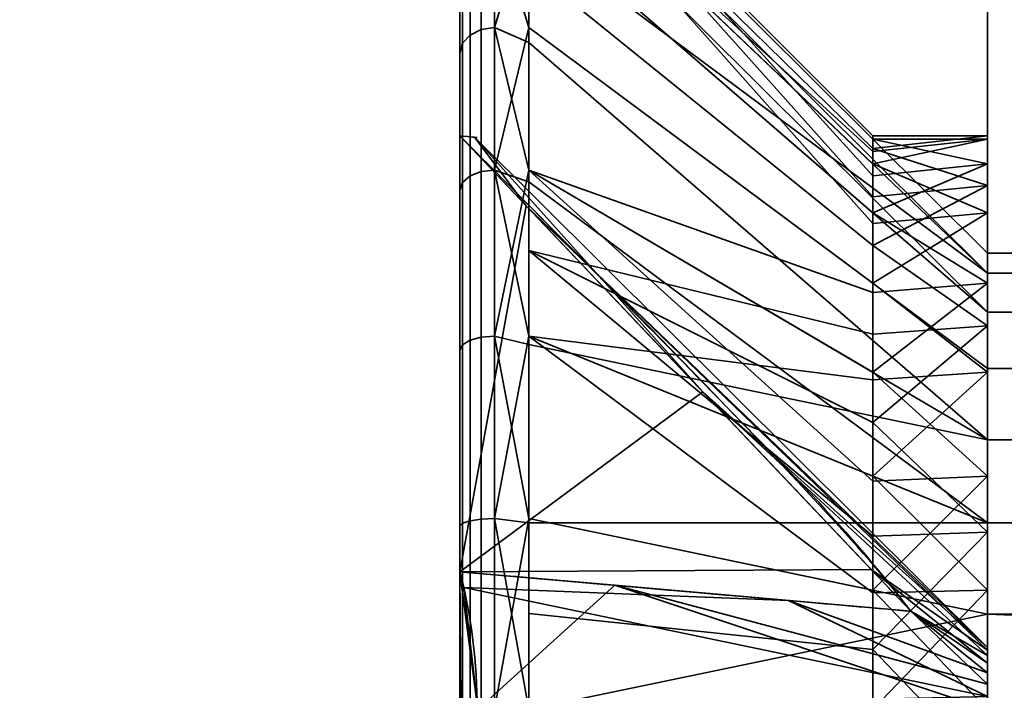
# Model space of a CAD drawing. Header units: millimetres. Extents: x -490 to 6690, y -115 to 152.
# Tile 59 of 256: x -329.47 to -325.18, y 30.83 to 33.76. Entities that reach past the tile are written whole.
import ezdxf

# ---------------------------------------------------------------- set-up
doc = ezdxf.new("R2010")
doc.units = ezdxf.units.MM
doc.layers.add('151', color=253, linetype='Continuous')

# ---------------------------------------------------------------- blocks, each defined once
blk = doc.blocks.new('UG_SURFACE_001')
at = {"layer": '151', "color": 252, "linetype": 'Continuous', "lineweight": 35}
for points in [[(490, -6.2, 2202.5001), (490, 133.2, 2202.5001), (-490, 133.2, 2202.5001), (-490, -6.2, 2202.5001)], [(-340, -6.2, 2052.5), (-340, 133.2, 2052.5), (340, 133.2, 2052.5), (340, -6.2, 2052.5)]]:
    blk.add_3dface(points, dxfattribs=at)
blk = doc.blocks.new('UG_SURFACE_052')
at = {"layer": '151', "color": 252, "linetype": 'Continuous', "lineweight": 35}
for points in [[(-327.25, 12.6349, 1008.25), (-327.25, 36, 1008.25), (-325.25, 36, 1008.25), (-325.25, 12.6349, 1008.25)], [(-325.25, 12.6349, 1172.25), (-325.25, 36, 1172.25), (-327.25, 36, 1172.25), (-327.25, 12.6349, 1172.25)], [(-327.25, 36, 1008.25), (-327.25, 32.75, 1050.7859), (-327.25, 33.9861, 1051.8988)], [(-327.25, 36, 1008.25), (-327.25, 23.75, 1020.25), (-327.25, 29.5139, 1050.4458), (-327.25, 31.1681, 1050.2719)], [(-327.25, 36, 1072.25), (-327.25, 32.75, 1057.7141), (-327.25, 31.1681, 1058.2281)], [(-327.25, 31.1681, 1050.2719), (-327.25, 32.75, 1050.7859), (-327.25, 36, 1008.25)], [(-327.25, 33.9861, 1056.6012), (-327.25, 32.75, 1057.7141), (-327.25, 36, 1072.25)], [(-327.25, 31.1681, 1058.2281), (-327.25, 29.5139, 1058.0542), (-327.25, 23.75, 1072.25), (-327.25, 36, 1072.25)], [(-327.25, 36, 1008.25), (-327.25, 12.6349, 1008.25), (-327.25, 12.6349, 1020.25), (-327.25, 23.75, 1020.25)], [(-327.25, 36, 1172.25), (-327.25, 32.3769, 1129.9042), (-327.25, 30.75, 1130.25)], [(-327.25, 30.75, 1130.25), (-327.25, 29.1231, 1129.9042), (-327.25, 23.75, 1160.2499), (-327.25, 36, 1172.25)], [(-327.25, 36, 1172.25), (-327.25, 33.7226, 1128.9265), (-327.25, 32.3769, 1129.9042)], [(-327.25, 36, 1172.25), (-327.25, 34.5542, 1127.4861), (-327.25, 33.7226, 1128.9265)], [(-327.25, 36, 1072.25), (-327.25, 23.75, 1072.25), (-327.25, 23.75, 1084.25), (-327.25, 34.7281, 1125.8318)], [(-327.25, 23.75, 1160.2499), (-327.25, 12.6349, 1160.2499), (-327.25, 12.6349, 1172.25), (-327.25, 36, 1172.25)], [(-325.25, 36, 1072.25), (-325.25, 31.7668, 1123.9661), (-325.25, 30.75, 1123.75)], [(-325.25, 30.75, 1123.75), (-325.25, 29.7332, 1123.9661), (-325.25, 23.75, 1096.2501), (-325.25, 36, 1072.25)], [(-325.25, 36, 1072.25), (-325.25, 36, 1172.25), (-325.25, 33.2363, 1126.5113)], [(-325.25, 36, 1072.25), (-325.25, 32.6079, 1124.5772), (-325.25, 31.7668, 1123.9661)], [(-325.25, 33.2363, 1126.5113), (-325.25, 33.1276, 1125.4774), (-325.25, 36, 1072.25)], [(-325.25, 36, 1172.25), (-325.25, 32.2195, 1128.2725), (-325.25, 32.9151, 1127.5001)], [(-325.25, 30.2302, 1128.6954), (-325.25, 31.2698, 1128.6954), (-325.25, 36, 1172.25), (-325.25, 23.75, 1160.2499)], [(-325.25, 36, 1072.25), (-325.25, 23.75, 1096.2501), (-325.25, 23.75, 1084.25)], [(-325.25, 33.1276, 1125.4774), (-325.25, 32.6079, 1124.5772), (-325.25, 36, 1072.25)], [(-325.25, 31.2698, 1128.6954), (-325.25, 32.2195, 1128.2725), (-325.25, 36, 1172.25)], [(-325.25, 36, 1172.25), (-325.25, 12.6349, 1172.25), (-325.25, 12.6349, 1160.2499), (-325.25, 23.75, 1160.2499)], [(-325.25, 32.9151, 1127.5001), (-325.25, 33.2363, 1126.5113), (-325.25, 36, 1172.25)], [(-325.25, 36, 1072.25), (-325.25, 32.4228, 1056.1079), (-325.25, 33.0339, 1055.2669)], [(-325.25, 36, 1072.25), (-325.25, 23.75, 1072.25), (-325.25, 30.4887, 1056.7364), (-325.25, 31.5225, 1056.6276)], [(-325.25, 36, 1008.25), (-325.25, 36, 1072.25), (-325.25, 33.25, 1054.25)], [(-325.25, 31.5225, 1056.6276), (-325.25, 32.4228, 1056.1079), (-325.25, 36, 1072.25)], [(-325.25, 36, 1008.25), (-325.25, 32.4228, 1052.3921), (-325.25, 31.5225, 1051.8724)], [(-325.25, 33.25, 1054.25), (-325.25, 33.0339, 1053.2331), (-325.25, 36, 1008.25)], [(-325.25, 33.0339, 1053.2331), (-325.25, 32.4228, 1052.3921), (-325.25, 36, 1008.25)], [(-325.25, 31.5225, 1051.8724), (-325.25, 30.4887, 1051.7637), (-325.25, 23.75, 1020.25), (-325.25, 36, 1008.25)], [(-325.25, 33.0339, 1055.2669), (-325.25, 33.25, 1054.25), (-325.25, 36, 1072.25)], [(-325.25, 23.75, 1020.25), (-325.25, 12.6349, 1020.25), (-325.25, 12.6349, 1008.25), (-325.25, 36, 1008.25)], [(-325.25, 23.75, 1084.25), (-325.25, 23.75, 1072.25), (-325.25, 36, 1072.25)], [(-327.25, 34.75, 1054.25), (-327.25, 34.6626, 1053.4184), (-325.75, 33.1954, 1053.7302), (-325.75, 33.25, 1054.25)], [(-325.75, 33.25, 1054.25), (-325.75, 33.1954, 1054.7698), (-327.25, 34.6626, 1055.0816), (-327.25, 34.75, 1054.25)], [(-327.25, 34.2141, 1124.2501), (-327.25, 34.7281, 1125.8318), (-327.25, 23.75, 1084.25)], [(-327.25, 34.5542, 1127.4861), (-327.25, 34.7281, 1125.8318), (-325.75, 33.2363, 1125.9887), (-325.75, 33.182, 1126.5056)], [(-327.25, 34.7281, 1125.8318), (-327.25, 34.2141, 1124.2501), (-325.75, 32.9151, 1125), (-325.75, 33.0757, 1125.4944)], [(-325.75, 33.0757, 1125.4944), (-325.75, 33.2363, 1125.9887), (-327.25, 34.7281, 1125.8318)], [(-327.25, 34.6626, 1055.0816), (-325.75, 33.1954, 1054.7698), (-325.75, 32.984, 1055.2446)], [(-327.25, 34.6626, 1053.4184), (-327.25, 33.9861, 1051.8988), (-325.75, 32.7725, 1052.7805), (-325.75, 32.984, 1053.2553)], [(-325.75, 32.984, 1053.2553), (-325.75, 33.1954, 1053.7302), (-327.25, 34.6626, 1053.4184)], [(-325.75, 32.984, 1055.2446), (-325.75, 32.7725, 1055.7195), (-327.25, 33.9861, 1056.6012), (-327.25, 34.6626, 1055.0816)], [(-327.25, 34.5542, 1127.4861), (-325.75, 33.1276, 1127.0225), (-325.75, 32.8678, 1127.4726)], [(-325.75, 33.182, 1126.5056), (-325.75, 33.1276, 1127.0225), (-327.25, 34.5542, 1127.4861)], [(-325.75, 32.8678, 1127.4726), (-325.75, 32.6079, 1127.9228), (-327.25, 33.7226, 1128.9265), (-327.25, 34.5542, 1127.4861)], [(-327.25, 23.75, 1084.25), (-327.25, 33.1011, 1123.014), (-327.25, 34.2141, 1124.2501)], [(-325.75, 32.5673, 1124.6138), (-325.75, 32.9151, 1125), (-327.25, 34.2141, 1124.2501), (-327.25, 33.1011, 1123.014)], [(-327.25, 32.75, 1057.7141), (-327.25, 33.9861, 1056.6012), (-325.75, 32.7725, 1055.7195), (-325.75, 32.3863, 1056.0672)], [(-325.75, 32.3863, 1052.4328), (-325.75, 32.7725, 1052.7805), (-327.25, 33.9861, 1051.8988), (-327.25, 32.75, 1050.7859)], [(-327.25, 32.3769, 1129.9042), (-327.25, 33.7226, 1128.9265), (-325.75, 32.6079, 1127.9228), (-325.75, 32.1874, 1128.2283)], [(-325.25, 33.25, 1054.25), (-325.75, 33.25, 1054.25), (-325.75, 33.1954, 1053.7302)], [(-325.75, 33.1954, 1053.7302), (-325.25, 33.0339, 1053.2331), (-325.25, 33.25, 1054.25)], [(-325.25, 33.25, 1054.25), (-325.25, 33.0339, 1055.2669), (-325.75, 33.1954, 1054.7698)], [(-325.75, 33.1954, 1054.7698), (-325.75, 33.25, 1054.25), (-325.25, 33.25, 1054.25)], [(-325.25, 33.2363, 1126.5113), (-325.25, 32.9151, 1127.5001), (-325.75, 33.1276, 1127.0225)], [(-325.25, 33.1276, 1125.4774), (-325.25, 33.2363, 1126.5113), (-325.75, 33.2363, 1125.9887)], [(-325.25, 33.2363, 1126.5113), (-325.75, 33.182, 1126.5056), (-325.75, 33.2363, 1125.9887)], [(-325.75, 33.2363, 1125.9887), (-325.75, 33.0757, 1125.4944), (-325.25, 33.1276, 1125.4774)], [(-325.75, 33.1276, 1127.0225), (-325.75, 33.182, 1126.5056), (-325.25, 33.2363, 1126.5113)], [(-325.25, 33.0339, 1055.2669), (-325.75, 32.984, 1055.2446), (-325.75, 33.1954, 1054.7698)], [(-325.75, 33.1954, 1053.7302), (-325.75, 32.984, 1053.2553), (-325.25, 33.0339, 1053.2331)], [(-325.25, 32.9151, 1127.5001), (-325.75, 32.8678, 1127.4726), (-325.75, 33.1276, 1127.0225)], [(-325.25, 33.1276, 1125.4774), (-325.75, 33.0757, 1125.4944), (-325.75, 32.9151, 1125)], [(-325.75, 32.9151, 1125), (-325.25, 32.6079, 1124.5772), (-325.25, 33.1276, 1125.4774)], [(-327.25, 31.5816, 1122.3375), (-327.25, 33.1011, 1123.014), (-327.25, 23.75, 1084.25)], [(-327.25, 33.1011, 1123.014), (-325.75, 32.2195, 1124.2274), (-325.75, 32.5673, 1124.6138)], [(-327.25, 33.1011, 1123.014), (-327.25, 31.5816, 1122.3375), (-325.75, 31.2698, 1123.8047), (-325.75, 31.7446, 1124.016)], [(-325.75, 31.7446, 1124.016), (-325.75, 32.2195, 1124.2274), (-327.25, 33.1011, 1123.014)], [(-325.25, 33.0339, 1053.2331), (-325.75, 32.984, 1053.2553), (-325.75, 32.7725, 1052.7805)], [(-325.75, 32.7725, 1052.7805), (-325.25, 32.4228, 1052.3921), (-325.25, 33.0339, 1053.2331)], [(-325.75, 32.7725, 1055.7195), (-325.25, 33.0339, 1055.2669), (-325.25, 32.4228, 1056.1079)], [(-325.75, 32.7725, 1055.7195), (-325.75, 32.984, 1055.2446), (-325.25, 33.0339, 1055.2669)], [(-325.25, 32.9151, 1127.5001), (-325.25, 32.2195, 1128.2725), (-325.75, 32.6079, 1127.9228)], [(-325.75, 32.9151, 1125), (-325.75, 32.5673, 1124.6138), (-325.25, 32.6079, 1124.5772)], [(-325.75, 32.6079, 1127.9228), (-325.75, 32.8678, 1127.4726), (-325.25, 32.9151, 1127.5001)], [(-325.25, 32.4228, 1056.1079), (-325.75, 32.3863, 1056.0672), (-325.75, 32.7725, 1055.7195)], [(-325.75, 32.7725, 1052.7805), (-325.75, 32.3863, 1052.4328), (-325.25, 32.4228, 1052.3921)], [(-327.25, 32.75, 1057.7141), (-325.75, 32, 1056.4151), (-325.75, 31.5057, 1056.5757)], [(-327.25, 32.75, 1050.7859), (-325.75, 32, 1052.0849), (-325.75, 32.3863, 1052.4328)], [(-327.25, 32.75, 1050.7859), (-327.25, 31.1681, 1050.2719), (-325.75, 31.0113, 1051.7637), (-325.75, 31.5057, 1051.9243)], [(-325.75, 31.5057, 1051.9243), (-325.75, 32, 1052.0849), (-327.25, 32.75, 1050.7859)], [(-325.75, 32.3863, 1056.0672), (-325.75, 32, 1056.4151), (-327.25, 32.75, 1057.7141)], [(-325.75, 31.5057, 1056.5757), (-325.75, 31.0113, 1056.7364), (-327.25, 31.1681, 1058.2281), (-327.25, 32.75, 1057.7141)], [(-325.25, 32.2195, 1128.2725), (-325.75, 32.1874, 1128.2283), (-325.75, 32.6079, 1127.9228)], [(-325.25, 32.6079, 1124.5772), (-325.75, 32.5673, 1124.6138), (-325.75, 32.2195, 1124.2274)], [(-325.75, 32.2195, 1124.2274), (-325.25, 31.7668, 1123.9661), (-325.25, 32.6079, 1124.5772)], [(-325.25, 31.5225, 1051.8724), (-325.25, 32.4228, 1052.3921), (-325.75, 32, 1052.0849)], [(-325.25, 32.4228, 1052.3921), (-325.75, 32.3863, 1052.4328), (-325.75, 32, 1052.0849)], [(-325.25, 32.4228, 1056.1079), (-325.25, 31.5225, 1056.6276), (-325.75, 32, 1056.4151)], [(-325.75, 32, 1056.4151), (-325.75, 32.3863, 1056.0672), (-325.25, 32.4228, 1056.1079)], [(-327.25, 32.3769, 1129.9042), (-325.75, 31.7668, 1128.5338), (-325.75, 31.2584, 1128.642)], [(-325.75, 32.1874, 1128.2283), (-325.75, 31.7668, 1128.5338), (-327.25, 32.3769, 1129.9042)], [(-325.75, 31.2584, 1128.642), (-325.75, 30.75, 1128.75), (-327.25, 30.75, 1130.25), (-327.25, 32.3769, 1129.9042)], [(-325.75, 31.7668, 1128.5338), (-325.25, 32.2195, 1128.2725), (-325.25, 31.2698, 1128.6954)], [(-325.75, 32.2195, 1124.2274), (-325.75, 31.7446, 1124.016), (-325.25, 31.7668, 1123.9661)], [(-325.75, 31.7668, 1128.5338), (-325.75, 32.1874, 1128.2283), (-325.25, 32.2195, 1128.2725)], [(-325.25, 31.5225, 1056.6276), (-325.75, 31.5057, 1056.5757), (-325.75, 32, 1056.4151)], [(-325.75, 32, 1052.0849), (-325.75, 31.5057, 1051.9243), (-325.25, 31.5225, 1051.8724)], [(-325.25, 31.2698, 1128.6954), (-325.75, 31.2584, 1128.642), (-325.75, 31.7668, 1128.5338)], [(-325.25, 30.75, 1123.75), (-325.25, 31.7668, 1123.9661), (-325.75, 31.2698, 1123.8047)], [(-325.25, 31.7668, 1123.9661), (-325.75, 31.7446, 1124.016), (-325.75, 31.2698, 1123.8047)], [(-327.25, 30.75, 1122.25), (-327.25, 31.5816, 1122.3375), (-327.25, 23.75, 1084.25)], [(-325.75, 30.75, 1123.75), (-325.75, 31.2698, 1123.8047), (-327.25, 31.5816, 1122.3375), (-327.25, 30.75, 1122.25)], [(-325.25, 31.5225, 1051.8724), (-325.75, 31.5057, 1051.9243), (-325.75, 31.0113, 1051.7637)], [(-325.75, 31.0113, 1051.7637), (-325.25, 30.4887, 1051.7637), (-325.25, 31.5225, 1051.8724)], [(-325.75, 31.0113, 1056.7364), (-325.25, 31.5225, 1056.6276), (-325.25, 30.4887, 1056.7364)], [(-325.75, 31.0113, 1056.7364), (-325.75, 31.5057, 1056.5757), (-325.25, 31.5225, 1056.6276)], [(-325.25, 31.2698, 1128.6954), (-325.25, 30.2302, 1128.6954), (-325.75, 30.75, 1128.75)], [(-325.75, 31.2698, 1123.8047), (-325.75, 30.75, 1123.75), (-325.25, 30.75, 1123.75)], [(-325.75, 30.75, 1128.75), (-325.75, 31.2584, 1128.642), (-325.25, 31.2698, 1128.6954)], [(-327.25, 29.5139, 1058.0542), (-327.25, 31.1681, 1058.2281), (-325.75, 31.0113, 1056.7364), (-325.75, 30.4944, 1056.682)], [(-325.75, 30.4944, 1051.818), (-325.75, 31.0113, 1051.7637), (-327.25, 31.1681, 1050.2719), (-327.25, 29.5139, 1050.4458)], [(-325.25, 30.4887, 1056.7364), (-325.75, 30.4944, 1056.682), (-325.75, 31.0113, 1056.7364)], [(-325.75, 31.0113, 1051.7637), (-325.75, 30.4944, 1051.818), (-325.25, 30.4887, 1051.7637)]]:
    blk.add_3dface(points, dxfattribs=at)
blk = doc.blocks.new('UG_SURFACE_053')
at = {"layer": '151', "color": 252, "linetype": 'Continuous', "lineweight": 35}
for points in [[(-325.25, 32.6521, 1054.868), (-325.25, 32.739, 1054.0409), (-327.25, 34.7281, 1053.8319), (-327.25, 34.6412, 1054.659)], [(-327.25, 34.4711, 1053.041), (-327.25, 34.7281, 1053.8319), (-325.25, 32.739, 1054.0409), (-325.25, 32.4821, 1053.25)], [(-327.25, 34.6412, 1054.659), (-327.25, 34.5542, 1055.4861), (-325.25, 32.6521, 1054.868)], [(-327.55, 33.25, 1054.85), (-327.55, 34.0842, 1056.175), (-327.55, 34.5789, 1054.6525)], [(-327.55, 34.5789, 1054.6525), (-327.55, 34.4116, 1053.0603), (-327.55, 33.25, 1053.65), (-327.55, 33.25, 1054.85)], [(-327.4574, 34.5434, 1053.0175), (-327.4574, 33.7141, 1051.5811), (-327.5061, 33.6899, 1051.6028), (-327.5061, 34.5124, 1053.0275)], [(-327.4, 34.5542, 1053.0139), (-327.4, 33.7226, 1051.5735), (-327.4574, 33.7141, 1051.5811), (-327.4574, 34.5434, 1053.0175)], [(-327.25, 34.2141, 1052.25), (-327.4, 33.7226, 1051.5735), (-327.4, 34.5542, 1053.0139)], [(-325.25, 32.6521, 1054.868), (-327.25, 34.5542, 1055.4861), (-327.25, 34.1384, 1056.2063)], [(-327.5061, 34.5124, 1053.0275), (-327.5061, 33.6899, 1051.6028), (-327.5386, 33.6538, 1051.6354), (-327.5386, 34.4662, 1053.0425)], [(-327.5386, 34.4662, 1053.0425), (-327.5386, 33.6538, 1051.6354), (-327.55, 33.6111, 1051.6739), (-327.55, 34.4116, 1053.0603)], [(-325.25, 32.4821, 1053.25), (-327.25, 34.2141, 1052.25), (-327.25, 34.4711, 1053.041)], [(-327.55, 31.35, 1053.65), (-327.55, 33.25, 1053.65), (-327.55, 34.4116, 1053.0603), (-327.55, 33.6111, 1051.6739)], [(-327.4574, 33.0944, 1057.4769), (-327.4574, 34.2042, 1056.2443), (-327.5061, 34.1761, 1056.228), (-327.5061, 33.0753, 1057.4505)], [(-327.4, 33.1011, 1057.4861), (-327.4, 34.2141, 1056.25), (-327.4574, 34.2042, 1056.2443), (-327.4574, 33.0944, 1057.4769)], [(-327.25, 33.7226, 1056.9265), (-327.4, 34.2141, 1056.25), (-327.4, 33.1011, 1057.4861)], [(-327.25, 33.7226, 1056.9265), (-327.25, 34.1384, 1056.2063), (-327.4, 34.2141, 1056.25)], [(-327.25, 34.2141, 1052.25), (-327.25, 33.6576, 1051.6319), (-327.4, 33.7226, 1051.5735)], [(-327.25, 33.6576, 1051.6319), (-327.25, 34.2141, 1052.25), (-325.25, 32.4821, 1053.25), (-325.25, 31.9256, 1052.632)], [(-327.5061, 33.0753, 1057.4505), (-327.5061, 34.1761, 1056.228), (-327.5386, 34.1339, 1056.2037), (-327.5386, 33.0467, 1057.4112)], [(-327.25, 34.1384, 1056.2063), (-327.25, 33.7226, 1056.9265), (-325.25, 32.2363, 1055.5882), (-325.25, 32.6521, 1054.868)], [(-327.5386, 33.0467, 1057.4112), (-327.5386, 34.1339, 1056.2037), (-327.55, 34.0842, 1056.175), (-327.55, 33.013, 1057.3647)], [(-327.55, 31.35, 1056.7501), (-327.55, 33.013, 1057.3647), (-327.55, 34.0842, 1056.175), (-327.55, 33.25, 1054.85)], [(-327.4574, 33.7141, 1051.5811), (-327.4574, 32.3723, 1050.6063), (-327.5061, 32.3591, 1050.6359), (-327.5061, 33.6899, 1051.6028)], [(-327.4, 33.7226, 1051.5735), (-327.4, 32.3769, 1050.5958), (-327.4574, 32.3723, 1050.6063), (-327.4574, 33.7141, 1051.5811)], [(-327.4, 32.3769, 1050.5958), (-327.4, 33.7226, 1051.5735), (-327.25, 33.1011, 1051.0139)], [(-327.4, 33.7226, 1051.5735), (-327.25, 33.6576, 1051.6319), (-327.25, 33.1011, 1051.0139)], [(-327.4, 33.1011, 1057.4861), (-327.25, 33.0498, 1057.4154), (-327.25, 33.7226, 1056.9265)], [(-325.25, 31.5635, 1056.0771), (-325.25, 32.2363, 1055.5882), (-327.25, 33.7226, 1056.9265), (-327.25, 33.0498, 1057.4154)], [(-327.5061, 33.6899, 1051.6028), (-327.5061, 32.3591, 1050.6359), (-327.5386, 32.3393, 1050.6804), (-327.5386, 33.6538, 1051.6354)], [(-327.5386, 33.6538, 1051.6354), (-327.5386, 32.3393, 1050.6804), (-327.55, 32.3159, 1050.7329), (-327.55, 33.6111, 1051.6739)], [(-325.25, 31.9256, 1052.632), (-327.25, 33.1011, 1051.0139), (-327.25, 33.6576, 1051.6319)], [(-327.55, 33.6111, 1051.6739), (-327.55, 32.3159, 1050.7329), (-327.55, 31.35, 1051.7499), (-327.55, 31.35, 1053.65)], [(-327.55, 33.25, 1054.85), (-327.55, 31.35, 1054.85), (-327.55, 31.35, 1056.7501)], [(-327.2615, 32.9459, 1053.6753), (-327.55, 33.25, 1053.65), (-327.55, 31.35, 1053.65)], [(-327.55, 31.35, 1054.85), (-327.55, 33.25, 1054.85), (-326.4913, 32.134, 1054.7574)], [(-327.4873, 33.2445, 1054.5121), (-327.55, 33.25, 1054.85), (-327.55, 33.25, 1053.65)], [(-327.4873, 33.2445, 1054.5121), (-327.55, 33.25, 1053.65), (-327.2615, 32.9459, 1053.6753)], [(-326.4913, 32.134, 1054.7574), (-327.55, 33.25, 1054.85), (-327.4873, 33.2445, 1054.5121)], [(-326.4913, 32.134, 1054.7574), (-327.4873, 33.2445, 1054.5121), (-325.25, 31.0195, 1054.2784)], [(-325.25, 31.0195, 1054.2784), (-327.4873, 33.2445, 1054.5121), (-327.2615, 32.9459, 1053.6753)], [(-327.5061, 31.5725, 1058.1197), (-327.5061, 33.0753, 1057.4505), (-327.5386, 33.0467, 1057.4112), (-327.5386, 31.5624, 1058.072)], [(-327.4574, 31.5793, 1058.1514), (-327.4574, 33.0944, 1057.4769), (-327.5061, 33.0753, 1057.4505), (-327.5061, 31.5725, 1058.1197)], [(-327.4, 31.5816, 1058.1626), (-327.4, 33.1011, 1057.4861), (-327.4574, 33.0944, 1057.4769), (-327.4574, 31.5793, 1058.1514)], [(-327.25, 33.1011, 1051.0139), (-327.25, 32.3414, 1050.6756), (-327.4, 32.3769, 1050.5958)], [(-327.4, 33.1011, 1057.4861), (-327.4, 31.5816, 1058.1626), (-327.25, 32.3769, 1057.9041)], [(-327.25, 32.3769, 1057.9041), (-327.25, 33.0498, 1057.4154), (-327.4, 33.1011, 1057.4861)], [(-327.25, 32.3414, 1050.6756), (-327.25, 33.1011, 1051.0139), (-325.25, 31.9256, 1052.632)], [(-327.5386, 31.5624, 1058.072), (-327.5386, 33.0467, 1057.4112), (-327.55, 33.013, 1057.3647), (-327.55, 31.5505, 1058.0158)], [(-327.25, 33.0498, 1057.4154), (-327.25, 32.3769, 1057.9041), (-325.25, 31.5635, 1056.0771)], [(-327.55, 31.5505, 1058.0158), (-327.55, 33.013, 1057.3647), (-327.55, 31.35, 1056.7501)], [(-325.757, 31.36, 1053.8069), (-327.2615, 32.9459, 1053.6753), (-327.55, 31.35, 1053.65)], [(-325.25, 31.0077, 1054.1663), (-327.2615, 32.9459, 1053.6753), (-325.757, 31.36, 1053.8069)], [(-327.2615, 32.9459, 1053.6753), (-325.25, 31.0077, 1054.1663), (-325.25, 31.0195, 1054.2784)], [(-325.25, 32.739, 1054.0409), (-315.0141, 32.739, 1054.0409), (-315.0141, 32.4821, 1053.25), (-325.25, 32.4821, 1053.25)], [(-325.25, 32.6521, 1054.868), (-315.0141, 32.6521, 1054.868), (-315.0141, 32.739, 1054.0409), (-325.25, 32.739, 1054.0409)], [(-325.25, 32.2363, 1055.5882), (-315.0141, 32.2363, 1055.5882), (-315.0141, 32.6521, 1054.868), (-325.25, 32.6521, 1054.868)], [(-325.25, 32.4821, 1053.25), (-315.0141, 32.4821, 1053.25), (-315.0141, 31.9256, 1052.632), (-325.25, 31.9256, 1052.632)], [(-327.4, 32.3769, 1050.5958), (-327.4, 30.75, 1050.2501), (-327.4574, 30.75, 1050.2614), (-327.4574, 32.3723, 1050.6063)], [(-327.4, 32.3769, 1050.5958), (-327.25, 32.3414, 1050.6756), (-327.25, 31.5816, 1050.3374)], [(-327.25, 31.5816, 1050.3374), (-327.4, 30.75, 1050.2501), (-327.4, 32.3769, 1050.5958)], [(-327.4, 31.5816, 1058.1626), (-327.25, 31.5635, 1058.0771), (-327.25, 32.3769, 1057.9041)], [(-325.25, 31.5635, 1056.0771), (-327.25, 32.3769, 1057.9041), (-327.25, 31.5635, 1058.0771)], [(-327.5386, 32.3393, 1050.6804), (-327.5386, 30.75, 1050.3426), (-327.55, 30.75, 1050.4), (-327.55, 32.3159, 1050.7329)], [(-327.5061, 32.3591, 1050.6359), (-327.5061, 30.75, 1050.2939), (-327.5386, 30.75, 1050.3426), (-327.5386, 32.3393, 1050.6804)], [(-327.4574, 32.3723, 1050.6063), (-327.4574, 30.75, 1050.2614), (-327.5061, 30.75, 1050.2939), (-327.5061, 32.3591, 1050.6359)], [(-325.25, 31.9256, 1052.632), (-325.25, 31.1658, 1052.2937), (-327.25, 31.5816, 1050.3374), (-327.25, 32.3414, 1050.6756)], [(-327.55, 30.15, 1051.7499), (-327.55, 31.35, 1051.7499), (-327.55, 32.3159, 1050.7329), (-327.55, 30.75, 1050.4)], [(-325.25, 31.5635, 1056.0771), (-315.0141, 31.5635, 1056.0771), (-315.0141, 32.2363, 1055.5882), (-325.25, 32.2363, 1055.5882)], [(-326.4913, 32.134, 1054.7574), (-325.5843, 31.178, 1054.6781), (-327.55, 31.35, 1054.85)], [(-325.25, 31.0195, 1054.2784), (-325.25, 30.9847, 1054.3855), (-326.4913, 32.134, 1054.7574)], [(-325.5843, 31.178, 1054.6781), (-326.4913, 32.134, 1054.7574), (-325.25, 30.9847, 1054.3855)], [(-325.25, 31.9256, 1052.632), (-315.0141, 31.9256, 1052.632), (-315.0141, 31.1658, 1052.2937), (-325.25, 31.1658, 1052.2937)], [(-327.5386, 29.9376, 1058.072), (-327.5386, 31.5624, 1058.072), (-327.55, 31.5505, 1058.0158), (-327.55, 29.9495, 1058.0158)], [(-327.5061, 29.9275, 1058.1197), (-327.5061, 31.5725, 1058.1197), (-327.5386, 31.5624, 1058.072), (-327.5386, 29.9376, 1058.072)], [(-327.4574, 29.9207, 1058.1514), (-327.4574, 31.5793, 1058.1514), (-327.5061, 31.5725, 1058.1197), (-327.5061, 29.9275, 1058.1197)], [(-327.4, 29.9184, 1058.1626), (-327.4, 31.5816, 1058.1626), (-327.4574, 31.5793, 1058.1514), (-327.4574, 29.9207, 1058.1514)], [(-327.4, 31.5816, 1058.1626), (-327.4, 29.9184, 1058.1626), (-327.25, 30.75, 1058.25)], [(-327.25, 30.75, 1058.25), (-327.25, 31.5635, 1058.0771), (-327.4, 31.5816, 1058.1626)], [(-327.25, 31.5816, 1050.3374), (-327.25, 30.75, 1050.2501), (-327.4, 30.75, 1050.2501)], [(-327.25, 30.75, 1050.2501), (-327.25, 31.5816, 1050.3374), (-325.25, 31.1658, 1052.2937)], [(-327.25, 31.5635, 1058.0771), (-327.25, 30.75, 1058.25), (-325.25, 30.75, 1056.25), (-325.25, 31.5635, 1056.0771)], [(-325.25, 30.75, 1056.25), (-315.0141, 30.75, 1056.25), (-315.0141, 31.5635, 1056.0771), (-325.25, 31.5635, 1056.0771)], [(-327.55, 29.9495, 1058.0158), (-327.55, 31.5505, 1058.0158), (-327.55, 31.35, 1056.7501), (-327.55, 30.15, 1056.7501)], [(-327.55, 31.35, 1053.65), (-325.5843, 31.178, 1053.8219), (-325.757, 31.36, 1053.8069)], [(-327.55, 31.35, 1053.65), (-327.55, 31.35, 1051.7499), (-326.8749, 31.2909, 1052.4616)], [(-326.8749, 31.2909, 1052.4616), (-325.5843, 31.178, 1053.8219), (-327.55, 31.35, 1053.65)], [(-327.55, 31.35, 1054.85), (-325.5843, 31.178, 1054.6781), (-326.1167, 31.2246, 1055.2392)], [(-326.1167, 31.2246, 1055.2392), (-327.55, 31.35, 1056.7501), (-327.55, 31.35, 1054.85)], [(-327.55, 31.35, 1056.7501), (-327.5334, 31.2811, 1056.7485), (-327.4722, 30.752, 1056.7431), (-327.5413, 30.2172, 1056.7492)], [(-327.5413, 30.2172, 1056.7492), (-327.55, 30.15, 1056.7501), (-327.55, 31.35, 1056.7501)], [(-327.4722, 30.75, 1051.7569), (-327.55, 31.35, 1051.7499), (-327.55, 30.15, 1051.7499)], [(-327.5334, 31.2811, 1056.7485), (-327.55, 31.35, 1056.7501), (-326.1167, 31.2246, 1055.2392)], [(-326.8749, 31.2909, 1052.4616), (-327.55, 31.35, 1051.7499), (-327.4722, 30.75, 1051.7569)], [(-325.25, 30.9514, 1054.0687), (-325.757, 31.36, 1053.8069), (-325.5843, 31.178, 1053.8219)], [(-325.757, 31.36, 1053.8069), (-325.25, 30.9514, 1054.0687), (-325.25, 31.0077, 1054.1663)], [(-326.1167, 31.2246, 1055.2392), (-325.25, 30.8063, 1054.5151), (-327.5334, 31.2811, 1056.7485)], [(-327.4722, 30.752, 1056.7431), (-327.5334, 31.2811, 1056.7485), (-325.25, 30.8063, 1054.5151)], [(-326.8749, 31.2909, 1052.4616), (-327.4722, 30.75, 1051.7569), (-325.25, 30.75, 1053.979)], [(-325.25, 30.75, 1053.979), (-325.25, 30.8602, 1054.0024), (-326.8749, 31.2909, 1052.4616)], [(-325.5843, 31.178, 1053.8219), (-326.8749, 31.2909, 1052.4616), (-325.25, 30.8602, 1054.0024)], [(-325.25, 30.9093, 1054.4692), (-326.1167, 31.2246, 1055.2392), (-325.5843, 31.178, 1054.6781)], [(-326.1167, 31.2246, 1055.2392), (-325.25, 30.9093, 1054.4692), (-325.25, 30.8063, 1054.5151)], [(-325.25, 30.9847, 1054.3855), (-325.25, 30.9093, 1054.4692), (-325.5843, 31.178, 1054.6781)], [(-325.25, 30.8602, 1054.0024), (-325.25, 30.9514, 1054.0687), (-325.5843, 31.178, 1053.8219)], [(-325.25, 31.1658, 1052.2937), (-325.25, 30.3342, 1052.2937), (-327.25, 30.75, 1050.2501)], [(-325.25, 30.3342, 1052.2937), (-325.25, 31.1658, 1052.2937), (-315.0141, 30.75, 1052.25)], [(-325.25, 31.1658, 1052.2937), (-315.0141, 31.1658, 1052.2937), (-315.0141, 30.75, 1052.25)], [(-325.25, 30.9847, 1054.3855), (-325.25, 31.0195, 1054.2784), (-325.25, 31.0077, 1054.1663), (-325.25, 30.75, 1054.25)], [(-325.25, 31.0077, 1054.1663), (-325.25, 30.9514, 1054.0687), (-325.25, 30.8602, 1054.0024), (-325.25, 30.75, 1054.25)], [(-325.25, 30.75, 1054.25), (-325.25, 30.8063, 1054.5151), (-325.25, 30.9093, 1054.4692), (-325.25, 30.9847, 1054.3855)], [(-325.25, 30.8602, 1054.0024), (-325.25, 30.75, 1053.979), (-325.25, 30.6398, 1054.0024), (-325.25, 30.75, 1054.25)]]:
    blk.add_3dface(points, dxfattribs=at)
blk = doc.blocks.new('UG_SURFACE_057')
at = {"layer": '151', "color": 252, "linetype": 'Continuous', "lineweight": 35}
for points in [[(-325.25, 32.6521, 1126.868), (-325.25, 32.739, 1126.0409), (-327.25, 34.7281, 1125.8318), (-327.25, 34.6412, 1126.659)], [(-327.25, 34.4711, 1125.0409), (-327.25, 34.7281, 1125.8318), (-325.25, 32.739, 1126.0409), (-325.25, 32.4821, 1125.25)], [(-327.25, 34.6412, 1126.659), (-327.25, 34.5542, 1127.4861), (-325.25, 32.6521, 1126.868)], [(-327.55, 33.25, 1126.85), (-327.55, 34.0842, 1128.175), (-327.55, 34.5789, 1126.6525)], [(-327.55, 34.5789, 1126.6525), (-327.55, 34.4116, 1125.0603), (-327.55, 33.25, 1125.65), (-327.55, 33.25, 1126.85)], [(-327.4574, 34.5434, 1125.0174), (-327.4574, 33.7141, 1123.5812), (-327.5061, 33.6899, 1123.6029), (-327.5061, 34.5124, 1125.0275)], [(-327.4, 34.5542, 1125.0139), (-327.4, 33.7226, 1123.5734), (-327.4574, 33.7141, 1123.5812), (-327.4574, 34.5434, 1125.0174)], [(-327.25, 34.2141, 1124.2501), (-327.4, 33.7226, 1123.5734), (-327.4, 34.5542, 1125.0139)], [(-325.25, 32.6521, 1126.868), (-327.25, 34.5542, 1127.4861), (-327.25, 34.1384, 1128.2063)], [(-327.5061, 34.5124, 1125.0275), (-327.5061, 33.6899, 1123.6029), (-327.5386, 33.6538, 1123.6354), (-327.5386, 34.4662, 1125.0426)], [(-327.5386, 34.4662, 1125.0426), (-327.5386, 33.6538, 1123.6354), (-327.55, 33.6111, 1123.6738), (-327.55, 34.4116, 1125.0603)], [(-325.25, 32.4821, 1125.25), (-327.25, 34.2141, 1124.2501), (-327.25, 34.4711, 1125.0409)], [(-327.55, 31.35, 1125.65), (-327.55, 33.25, 1125.65), (-327.55, 34.4116, 1125.0603), (-327.55, 33.6111, 1123.6738)], [(-327.4574, 33.0944, 1129.4768), (-327.4574, 34.2042, 1128.2443), (-327.5061, 34.1761, 1128.2281), (-327.5061, 33.0753, 1129.4506)], [(-327.4, 33.1011, 1129.4861), (-327.4, 34.2141, 1128.25), (-327.4574, 34.2042, 1128.2443), (-327.4574, 33.0944, 1129.4768)], [(-327.4, 34.2141, 1128.25), (-327.4, 33.1011, 1129.4861), (-327.25, 33.7226, 1128.9265)], [(-327.25, 33.7226, 1128.9265), (-327.25, 34.1384, 1128.2063), (-327.4, 34.2141, 1128.25)], [(-327.25, 34.2141, 1124.2501), (-327.25, 33.6576, 1123.632), (-327.4, 33.7226, 1123.5734)], [(-327.25, 33.6576, 1123.632), (-327.25, 34.2141, 1124.2501), (-325.25, 32.4821, 1125.25), (-325.25, 31.9256, 1124.632)], [(-327.5061, 33.0753, 1129.4506), (-327.5061, 34.1761, 1128.2281), (-327.5386, 34.1339, 1128.2037), (-327.5386, 33.0467, 1129.4111)], [(-327.25, 34.1384, 1128.2063), (-327.25, 33.7226, 1128.9265), (-325.25, 32.2363, 1127.5883), (-325.25, 32.6521, 1126.868)], [(-327.5386, 33.0467, 1129.4111), (-327.5386, 34.1339, 1128.2037), (-327.55, 34.0842, 1128.175), (-327.55, 33.013, 1129.3647)], [(-327.55, 31.35, 1128.75), (-327.55, 33.013, 1129.3647), (-327.55, 34.0842, 1128.175), (-327.55, 33.25, 1126.85)], [(-327.4574, 33.7141, 1123.5812), (-327.4574, 32.3723, 1122.6063), (-327.5061, 32.3591, 1122.636), (-327.5061, 33.6899, 1123.6029)], [(-327.4, 33.7226, 1123.5734), (-327.4, 32.3769, 1122.5958), (-327.4574, 32.3723, 1122.6063), (-327.4574, 33.7141, 1123.5812)], [(-327.4, 32.3769, 1122.5958), (-327.4, 33.7226, 1123.5734), (-327.25, 33.1011, 1123.014)], [(-327.4, 33.7226, 1123.5734), (-327.25, 33.6576, 1123.632), (-327.25, 33.1011, 1123.014)], [(-327.4, 33.1011, 1129.4861), (-327.25, 33.0498, 1129.4154), (-327.25, 33.7226, 1128.9265)], [(-325.25, 31.5635, 1128.0771), (-325.25, 32.2363, 1127.5883), (-327.25, 33.7226, 1128.9265), (-327.25, 33.0498, 1129.4154)], [(-327.5061, 33.6899, 1123.6029), (-327.5061, 32.3591, 1122.636), (-327.5386, 32.3393, 1122.6804), (-327.5386, 33.6538, 1123.6354)], [(-327.5386, 33.6538, 1123.6354), (-327.5386, 32.3393, 1122.6804), (-327.55, 32.3159, 1122.7329), (-327.55, 33.6111, 1123.6738)], [(-325.25, 31.9256, 1124.632), (-327.25, 33.1011, 1123.014), (-327.25, 33.6576, 1123.632)], [(-327.55, 33.6111, 1123.6738), (-327.55, 32.3159, 1122.7329), (-327.55, 31.35, 1123.75), (-327.55, 31.35, 1125.65)], [(-327.55, 33.25, 1126.85), (-327.55, 31.35, 1126.85), (-327.55, 31.35, 1128.75)], [(-327.2615, 32.9459, 1125.6752), (-327.55, 33.25, 1125.65), (-327.55, 31.35, 1125.65)], [(-327.55, 31.35, 1126.85), (-327.55, 33.25, 1126.85), (-326.4913, 32.134, 1126.7574)], [(-327.4873, 33.2445, 1126.5122), (-327.55, 33.25, 1126.85), (-327.55, 33.25, 1125.65)], [(-327.4873, 33.2445, 1126.5122), (-327.55, 33.25, 1125.65), (-327.2615, 32.9459, 1125.6752)], [(-326.4913, 32.134, 1126.7574), (-327.55, 33.25, 1126.85), (-327.4873, 33.2445, 1126.5122)], [(-326.4913, 32.134, 1126.7574), (-327.4873, 33.2445, 1126.5122), (-325.25, 31.0195, 1126.2783)], [(-325.25, 31.0195, 1126.2783), (-327.4873, 33.2445, 1126.5122), (-327.2615, 32.9459, 1125.6752)], [(-327.5061, 31.5725, 1130.1196), (-327.5061, 33.0753, 1129.4506), (-327.5386, 33.0467, 1129.4111), (-327.5386, 31.5624, 1130.072)], [(-327.4574, 31.5793, 1130.1514), (-327.4574, 33.0944, 1129.4768), (-327.5061, 33.0753, 1129.4506), (-327.5061, 31.5725, 1130.1196)], [(-327.4, 31.5816, 1130.1626), (-327.4, 33.1011, 1129.4861), (-327.4574, 33.0944, 1129.4768), (-327.4574, 31.5793, 1130.1514)], [(-327.25, 33.1011, 1123.014), (-327.25, 32.3414, 1122.6757), (-327.4, 32.3769, 1122.5958)], [(-327.25, 32.3769, 1129.9042), (-327.4, 33.1011, 1129.4861), (-327.4, 31.5816, 1130.1626)], [(-327.25, 32.3769, 1129.9042), (-327.25, 33.0498, 1129.4154), (-327.4, 33.1011, 1129.4861)], [(-327.25, 32.3414, 1122.6757), (-327.25, 33.1011, 1123.014), (-325.25, 31.9256, 1124.632)], [(-327.5386, 31.5624, 1130.072), (-327.5386, 33.0467, 1129.4111), (-327.55, 33.013, 1129.3647), (-327.55, 31.5505, 1130.0159)], [(-327.25, 33.0498, 1129.4154), (-327.25, 32.3769, 1129.9042), (-325.25, 31.5635, 1128.0771)], [(-327.55, 31.5505, 1130.0159), (-327.55, 33.013, 1129.3647), (-327.55, 31.35, 1128.75)], [(-325.757, 31.36, 1125.8069), (-327.2615, 32.9459, 1125.6752), (-327.55, 31.35, 1125.65)], [(-325.25, 31.0077, 1126.1662), (-327.2615, 32.9459, 1125.6752), (-325.757, 31.36, 1125.8069)], [(-327.2615, 32.9459, 1125.6752), (-325.25, 31.0077, 1126.1662), (-325.25, 31.0195, 1126.2783)], [(-325.25, 32.739, 1126.0409), (-315.0141, 32.739, 1126.0409), (-315.0141, 32.4821, 1125.25), (-325.25, 32.4821, 1125.25)], [(-325.25, 32.6521, 1126.868), (-315.0141, 32.6521, 1126.868), (-315.0141, 32.739, 1126.0409), (-325.25, 32.739, 1126.0409)], [(-325.25, 32.2363, 1127.5883), (-315.0141, 32.2363, 1127.5883), (-315.0141, 32.6521, 1126.868), (-325.25, 32.6521, 1126.868)], [(-325.25, 32.4821, 1125.25), (-315.0141, 32.4821, 1125.25), (-315.0141, 31.9256, 1124.632), (-325.25, 31.9256, 1124.632)], [(-327.4, 32.3769, 1122.5958), (-327.4, 30.75, 1122.25), (-327.4574, 30.75, 1122.2614), (-327.4574, 32.3723, 1122.6063)], [(-327.4, 32.3769, 1122.5958), (-327.25, 32.3414, 1122.6757), (-327.25, 31.5816, 1122.3375)], [(-327.25, 31.5816, 1122.3375), (-327.4, 30.75, 1122.25), (-327.4, 32.3769, 1122.5958)], [(-327.4, 31.5816, 1130.1626), (-327.25, 31.5635, 1130.0771), (-327.25, 32.3769, 1129.9042)], [(-325.25, 31.5635, 1128.0771), (-327.25, 32.3769, 1129.9042), (-327.25, 31.5635, 1130.0771)], [(-327.5386, 32.3393, 1122.6804), (-327.5386, 30.75, 1122.3426), (-327.55, 30.75, 1122.4), (-327.55, 32.3159, 1122.7329)], [(-327.5061, 32.3591, 1122.636), (-327.5061, 30.75, 1122.2939), (-327.5386, 30.75, 1122.3426), (-327.5386, 32.3393, 1122.6804)], [(-327.4574, 32.3723, 1122.6063), (-327.4574, 30.75, 1122.2614), (-327.5061, 30.75, 1122.2939), (-327.5061, 32.3591, 1122.636)], [(-325.25, 31.9256, 1124.632), (-325.25, 31.1658, 1124.2937), (-327.25, 31.5816, 1122.3375), (-327.25, 32.3414, 1122.6757)], [(-327.55, 30.15, 1123.75), (-327.55, 31.35, 1123.75), (-327.55, 32.3159, 1122.7329), (-327.55, 30.75, 1122.4)], [(-325.25, 31.5635, 1128.0771), (-315.0141, 31.5635, 1128.0771), (-315.0141, 32.2363, 1127.5883), (-325.25, 32.2363, 1127.5883)], [(-326.4913, 32.134, 1126.7574), (-325.5843, 31.178, 1126.678), (-327.55, 31.35, 1126.85)], [(-325.25, 31.0195, 1126.2783), (-325.25, 30.9847, 1126.3855), (-326.4913, 32.134, 1126.7574)], [(-325.5843, 31.178, 1126.678), (-326.4913, 32.134, 1126.7574), (-325.25, 30.9847, 1126.3855)], [(-325.25, 31.9256, 1124.632), (-315.0141, 31.9256, 1124.632), (-315.0141, 31.1658, 1124.2937), (-325.25, 31.1658, 1124.2937)], [(-327.5386, 29.9376, 1130.072), (-327.5386, 31.5624, 1130.072), (-327.55, 31.5505, 1130.0159), (-327.55, 29.9495, 1130.0159)], [(-327.5061, 29.9275, 1130.1196), (-327.5061, 31.5725, 1130.1196), (-327.5386, 31.5624, 1130.072), (-327.5386, 29.9376, 1130.072)], [(-327.4574, 29.9207, 1130.1514), (-327.4574, 31.5793, 1130.1514), (-327.5061, 31.5725, 1130.1196), (-327.5061, 29.9275, 1130.1196)], [(-327.4, 29.9184, 1130.1626), (-327.4, 31.5816, 1130.1626), (-327.4574, 31.5793, 1130.1514), (-327.4574, 29.9207, 1130.1514)], [(-327.4, 31.5816, 1130.1626), (-327.4, 29.9184, 1130.1626), (-327.25, 30.75, 1130.25)], [(-327.25, 30.75, 1130.25), (-327.25, 31.5635, 1130.0771), (-327.4, 31.5816, 1130.1626)], [(-327.25, 31.5816, 1122.3375), (-327.25, 30.75, 1122.25), (-327.4, 30.75, 1122.25)], [(-327.25, 30.75, 1122.25), (-327.25, 31.5816, 1122.3375), (-325.25, 31.1658, 1124.2937)], [(-327.25, 31.5635, 1130.0771), (-327.25, 30.75, 1130.25), (-325.25, 30.75, 1128.25), (-325.25, 31.5635, 1128.0771)], [(-325.25, 30.75, 1128.25), (-315.0141, 30.75, 1128.25), (-315.0141, 31.5635, 1128.0771), (-325.25, 31.5635, 1128.0771)], [(-327.55, 29.9495, 1130.0159), (-327.55, 31.5505, 1130.0159), (-327.55, 31.35, 1128.75), (-327.55, 30.15, 1128.75)], [(-327.55, 31.35, 1125.65), (-325.5843, 31.178, 1125.8219), (-325.757, 31.36, 1125.8069)], [(-327.55, 31.35, 1125.65), (-327.55, 31.35, 1123.75), (-326.8749, 31.2909, 1124.4615)], [(-326.8749, 31.2909, 1124.4615), (-325.5843, 31.178, 1125.8219), (-327.55, 31.35, 1125.65)], [(-327.55, 31.35, 1126.85), (-325.5843, 31.178, 1126.678), (-326.1167, 31.2246, 1127.2392)], [(-326.1167, 31.2246, 1127.2392), (-327.55, 31.35, 1128.75), (-327.55, 31.35, 1126.85)], [(-327.55, 31.35, 1128.75), (-327.5334, 31.2811, 1128.7485), (-327.4722, 30.752, 1128.7432), (-327.5413, 30.2172, 1128.7493)], [(-327.5413, 30.2172, 1128.7493), (-327.55, 30.15, 1128.75), (-327.55, 31.35, 1128.75)], [(-327.4722, 30.75, 1123.7568), (-327.55, 31.35, 1123.75), (-327.55, 30.15, 1123.75)], [(-327.5334, 31.2811, 1128.7485), (-327.55, 31.35, 1128.75), (-326.1167, 31.2246, 1127.2392)], [(-326.8749, 31.2909, 1124.4615), (-327.55, 31.35, 1123.75), (-327.4722, 30.75, 1123.7568)], [(-325.25, 30.9514, 1126.0687), (-325.757, 31.36, 1125.8069), (-325.5843, 31.178, 1125.8219)], [(-325.757, 31.36, 1125.8069), (-325.25, 30.9514, 1126.0687), (-325.25, 31.0077, 1126.1662)], [(-326.1167, 31.2246, 1127.2392), (-325.25, 30.8063, 1126.515), (-327.5334, 31.2811, 1128.7485)], [(-327.4722, 30.752, 1128.7432), (-327.5334, 31.2811, 1128.7485), (-325.25, 30.8063, 1126.515)], [(-326.8749, 31.2909, 1124.4615), (-327.4722, 30.75, 1123.7568), (-325.25, 30.75, 1125.9791)], [(-325.25, 30.75, 1125.9791), (-325.25, 30.8602, 1126.0024), (-326.8749, 31.2909, 1124.4615)], [(-325.5843, 31.178, 1125.8219), (-326.8749, 31.2909, 1124.4615), (-325.25, 30.8602, 1126.0024)], [(-325.25, 30.9093, 1126.4693), (-326.1167, 31.2246, 1127.2392), (-325.5843, 31.178, 1126.678)], [(-326.1167, 31.2246, 1127.2392), (-325.25, 30.9093, 1126.4693), (-325.25, 30.8063, 1126.515)], [(-325.25, 30.9847, 1126.3855), (-325.25, 30.9093, 1126.4693), (-325.5843, 31.178, 1126.678)], [(-325.25, 30.8602, 1126.0024), (-325.25, 30.9514, 1126.0687), (-325.5843, 31.178, 1125.8219)], [(-325.25, 31.1658, 1124.2937), (-325.25, 30.3342, 1124.2937), (-327.25, 30.75, 1122.25)], [(-325.25, 30.3342, 1124.2937), (-325.25, 31.1658, 1124.2937), (-315.0141, 30.75, 1124.2501)], [(-325.25, 31.1658, 1124.2937), (-315.0141, 31.1658, 1124.2937), (-315.0141, 30.75, 1124.2501)], [(-325.25, 30.9847, 1126.3855), (-325.25, 31.0195, 1126.2783), (-325.25, 31.0077, 1126.1662), (-325.25, 30.75, 1126.25)], [(-325.25, 31.0077, 1126.1662), (-325.25, 30.9514, 1126.0687), (-325.25, 30.8602, 1126.0024), (-325.25, 30.75, 1126.25)], [(-325.25, 30.75, 1126.25), (-325.25, 30.8063, 1126.515), (-325.25, 30.9093, 1126.4693), (-325.25, 30.9847, 1126.3855)], [(-325.25, 30.8602, 1126.0024), (-325.25, 30.75, 1125.9791), (-325.25, 30.6398, 1126.0024), (-325.25, 30.75, 1126.25)]]:
    blk.add_3dface(points, dxfattribs=at)
blk = doc.blocks.new('UG_SURFACE_059')
at = {"layer": '151', "color": 254, "linetype": 'Continuous', "lineweight": 35}
for points in [[(-325.25, 136.75, 2032.7499), (-325.25, -10, 2032.7499), (-317.5, 106, 2025.0001)], [(-317.5, 106, -7.5), (-325.25, -10, -7.5), (-325.25, 136.75, -7.5)], [(-325.25, -10, 2032.7499), (-325.25, 136.75, 2032.7499), (-325.25, 136.75, -7.5), (-325.25, -10, -7.5)], [(-317.5, 21, 2025.0001), (-317.5, 106, 2025.0001), (-325.25, -10, 2032.7499)], [(-325.25, -10, -7.5), (-317.5, 106, -7.5), (-317.5, 21, -7.5)]]:
    blk.add_3dface(points, dxfattribs=at)
blk = doc.blocks.new('UG_SURFACE_061')
at = {"layer": '151', "color": 254, "linetype": 'Continuous', "lineweight": 35}
for points in [[(-317.5, 106, 2025.0001), (-325.25, -10, 2032.7499), (-325.25, 136.75, 2032.7499)], [(325.25, -10, 2032.7499), (325.25, 136.75, 2032.7499), (-325.25, 136.75, 2032.7499), (-325.25, -10, 2032.7499)], [(-325.25, -10, 2032.7499), (-317.5, 106, 2025.0001), (-317.5, 21, 2025.0001)]]:
    blk.add_3dface(points, dxfattribs=at)

msp = doc.modelspace()

# ---------------------------------------------------------------- linework, layer by layer
at = {"layer": '151', "linetype": 'Continuous', "lineweight": -3}
for p, q in [((-325.25, -10, 2032.75), (-325.25, 136.75, 2032.75)), ((-325.25, -10, 2032.75), (-325.25, 136.75, 2032.75)), ((-325.25, -10, -7.5), (-325.25, 136.75, -7.5)), ((-327.25, 58.75, 1008.25), (-327.25, 12.6349, 1008.25)), ((-327.25, 58.75, 1172.25), (-327.25, 12.6349, 1172.25)), ((-325.25, 12.6349, 1172.25), (-325.25, 58.75, 1172.25)), ((-325.25, 12.6349, 1008.25), (-325.25, 58.75, 1008.25)), ((-327.55, 31.35, 1053.65), (-327.55, 33.25, 1053.65)), ((-327.55, 33.25, 1054.85), (-327.55, 31.35, 1054.85)), ((-327.55, 33.25, 1053.65), (-327.55, 33.25, 1054.85)), ((-327.55, 33.25, 1125.65), (-327.55, 33.25, 1126.85)), ((-327.55, 33.25, 1126.85), (-327.55, 31.35, 1126.85)), ((-327.55, 31.35, 1125.65), (-327.55, 33.25, 1125.65)), ((-327.55, 30.15, 1051.75), (-327.55, 31.35, 1051.75)), ((-327.55, 31.35, 1051.75), (-327.55, 31.35, 1053.65)), ((-327.55, 31.35, 1054.85), (-327.55, 31.35, 1056.75)), ((-327.55, 31.35, 1056.75), (-327.55, 30.15, 1056.75)), ((-327.55, 31.35, 1053.65), (-325.5843, 31.178, 1053.822)), ((-327.55, 31.35, 1054.85), (-325.5843, 31.178, 1054.678)), ((-327.55, 31.35, 1126.85), (-325.5843, 31.178, 1126.678)), ((-327.55, 30.15, 1123.75), (-327.55, 31.35, 1123.75)), ((-327.55, 31.35, 1125.65), (-325.5843, 31.178, 1125.822)), ((-327.55, 31.35, 1123.75), (-327.55, 31.35, 1125.65)), ((-327.55, 31.35, 1126.85), (-327.55, 31.35, 1128.75)), ((-327.55, 31.35, 1128.75), (-327.55, 30.15, 1128.75))]:
    msp.add_line(p, q, dxfattribs=at)
at = {"layer": '151', "linetype": 'Continuous', "lineweight": -3, "extrusion": (1, 0, 0)}
for centre in [(30.75, 1054.25, -327.4), (30.75, 1126.25, -327.4), (30.75, 1054.25, -327.25), (30.75, 1126.25, -327.25), (30.75, 1054.25, -327.25), (30.75, 1126.25, -327.25)]:
    msp.add_circle(centre, 4, dxfattribs=at)
at = {"layer": '151', "linetype": 'Continuous', "lineweight": -3, "extrusion": (-1, 0, 0)}
for centre, radius in [((-30.75, 1054.25, 327.55), 3.85), ((-30.75, 1126.25, 327.55), 3.85), ((-30.75, 1126.25, 325.75), 2.5), ((-30.75, 1054.25, 325.75), 2.5), ((-30.75, 1126.25, 325.25), 2.5), ((-30.75, 1054.25, 325.25), 2.5), ((-30.75, 1054.25, 325.25), 2), ((-30.75, 1126.25, 325.25), 2), ((-30.75, 1054.25, 325.25), 0.271), ((-30.75, 1126.25, 325.25), 0.271)]:
    msp.add_circle(centre, radius, dxfattribs=at)
at = {"layer": '151', "linetype": 'Continuous', "lineweight": -3}
for points, knots in [([(-327.55, 33.25, 1054.85), (-327.2146, 32.9121, 1054.8207), (-326.8796, 32.5738, 1054.7913), (-326.2157, 31.8914, 1054.7333), (-325.8728, 31.5607, 1054.7033), (-325.5843, 31.178, 1054.678)], [0, 0, 0, 0, 0.5, 0.5, 1, 1, 1, 1]), ([(-325.5843, 31.178, 1053.822), (-325.7144, 31.3506, 1053.8106), (-325.8613, 31.5099, 1053.7977), (-326.5094, 32.2077, 1053.741), (-327.0313, 32.7275, 1053.6954), (-327.55, 33.25, 1053.65)], [0, 0, 0, 0, 0.226868, 0.226868, 1, 1, 1, 1]), ([(-327.55, 33.25, 1126.85), (-327.2146, 32.9121, 1126.8207), (-326.8796, 32.5738, 1126.7913), (-326.2157, 31.8914, 1126.7333), (-325.8728, 31.5607, 1126.7033), (-325.5843, 31.178, 1126.678)], [0, 0, 0, 0, 0.5, 0.5, 1, 1, 1, 1]), ([(-325.5843, 31.178, 1125.822), (-325.7144, 31.3506, 1125.8106), (-325.8613, 31.5099, 1125.7977), (-326.5094, 32.2077, 1125.741), (-327.0313, 32.7275, 1125.6954), (-327.55, 33.25, 1125.65)], [0, 0, 0, 0, 0.226868, 0.226868, 1, 1, 1, 1]), ([(-327.55, 31.35, 1051.75), (-327.2146, 31.3207, 1052.0879), (-326.8796, 31.2913, 1052.4262), (-326.2157, 31.2333, 1053.1086), (-325.8728, 31.2033, 1053.4393), (-325.5843, 31.178, 1053.822)], [0, 0, 0, 0, 0.5, 0.5, 1, 1, 1, 1]), ([(-325.5843, 31.178, 1054.678), (-325.7144, 31.1894, 1054.8506), (-325.8613, 31.2023, 1055.0099), (-326.5094, 31.259, 1055.7077), (-327.0313, 31.3046, 1056.2275), (-327.55, 31.35, 1056.75)], [0, 0, 0, 0, 0.226868, 0.226868, 1, 1, 1, 1]), ([(-325.5843, 31.178, 1126.678), (-325.7144, 31.1894, 1126.8506), (-325.8613, 31.2023, 1127.0099), (-326.5094, 31.259, 1127.7077), (-327.0313, 31.3046, 1128.2275), (-327.55, 31.35, 1128.75)], [0, 0, 0, 0, 0.226868, 0.226868, 1, 1, 1, 1]), ([(-327.55, 31.35, 1123.75), (-327.2146, 31.3207, 1124.0879), (-326.8796, 31.2913, 1124.4262), (-326.2157, 31.2333, 1125.1086), (-325.8728, 31.2033, 1125.4393), (-325.5843, 31.178, 1125.822)], [0, 0, 0, 0, 0.5, 0.5, 1, 1, 1, 1])]:
    msp.add_open_spline(points, degree=3, knots=knots, dxfattribs=at)
for points in [[(-327.55, 33.25, 1053.65), (-327.4495, 33.2412, 1054.0439), (-327.4494, 33.2412, 1054.4556), (-327.55, 33.25, 1054.85)], [(-327.55, 33.25, 1125.65), (-327.4495, 33.2412, 1126.0439), (-327.4494, 33.2412, 1126.4556), (-327.55, 33.25, 1126.85)], [(-327.55, 30.15, 1051.75), (-327.4495, 30.5439, 1051.7588), (-327.4494, 30.9556, 1051.7588), (-327.55, 31.35, 1051.75)], [(-327.55, 31.35, 1056.75), (-327.4495, 30.9561, 1056.7412), (-327.4494, 30.5444, 1056.7412), (-327.55, 30.15, 1056.75)], [(-327.55, 30.15, 1123.75), (-327.4495, 30.5439, 1123.7588), (-327.4494, 30.9556, 1123.7588), (-327.55, 31.35, 1123.75)], [(-327.55, 31.35, 1128.75), (-327.4495, 30.9561, 1128.7412), (-327.4494, 30.5444, 1128.7412), (-327.55, 30.15, 1128.75)]]:
    msp.add_open_spline(points, degree=3, dxfattribs=at)

# ---------------------------------------------------------------- block references
for name in ['UG_SURFACE_059', 'UG_SURFACE_061', 'UG_SURFACE_001', 'UG_SURFACE_052', 'UG_SURFACE_053', 'UG_SURFACE_057']:
    msp.add_blockref(name, (0, 0), dxfattribs=at)

doc.saveas('drawing.dxf')
